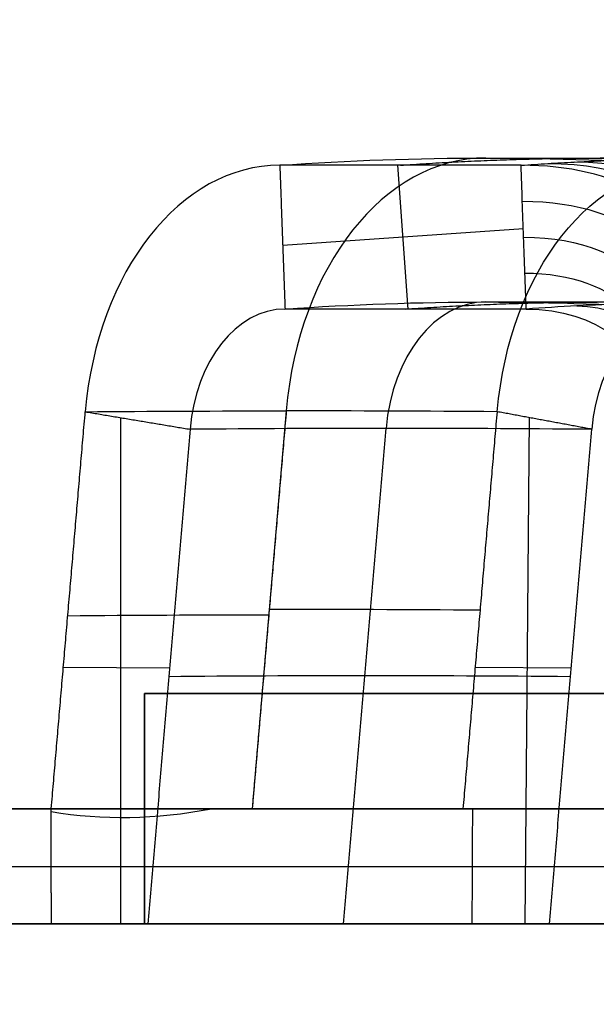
# Model space of a CAD drawing. Header units: millimetres. Extents: x 0 to 284, y -110 to 65.
# Tile 174 of 227: x 264.88 to 265.88, y -46.84 to -45.13. Entities that reach past the tile are written whole.
import ezdxf

# ---------------------------------------------------------------- set-up
doc = ezdxf.new("R2010")
doc.units = ezdxf.units.MM
doc.layers.add('Layer 01', color=7, linetype='Continuous', true_color=0x000000)

# ---------------------------------------------------------------- blocks, each defined once
blk = doc.blocks.new('Block 01')
at = {"layer": 'Layer 01'}
for p, q in [((265.5579, -45.6323, -10.5712), (265.5403, -45.3826, -10.5712)), ((265.7581, -45.4927, -10.7864), (265.3401, -45.5222, -10.356)), ((265.0586, -45.8209, -10.0715), (265.0586, -46.7, -10.0641)), ((265.3463, -45.8091, -9.6565), (265.2871, -46.5, -9.5958)), ((265.7614, -46.7, -9.3794), (265.7686, -45.8209, -9.3794)), ((265.1437, -46.256, -10.1468), (264.9591, -46.2545, -9.9757)), ((265.8414, -46.2559, -9.466), (265.6749, -46.2546, -9.2773)), ((265.1, -46.7, -14.9), (265.1, -46.3, -14.9)), ((265.1, -46.7, -12.5), (265.1, -46.3, -12.5)), ((267.57, -46.5, -15.05), (265.1, -46.5, -15.05)), ((265.1, -46.5, -15.05), (265.1, -46.5, -14.75)), ((267.57, -46.5, -14.75), (265.1, -46.5, -14.75)), ((267.57, -46.5, -12.65), (265.1, -46.5, -12.65)), ((265.1, -46.5, -12.65), (265.1, -46.5, -12.35)), ((267.57, -46.5, -12.35), (265.1, -46.5, -12.35)), ((266.2, -46.7, -13.7), (263.7, -46.7, -13.7))]:
    blk.add_line(p, q, dxfattribs=at)
at = {"layer": 'Layer 01', "extrusion": (0, 0, -1)}
blk.add_arc((-289.5, -7, -18.5), 60, 293.670009, 325.013929, dxfattribs=at)
at = {"layer": 'Layer 01'}
blk.add_arc((289.5, -7, 18.5), 55, 222.91594, 247.97215, dxfattribs=at)
at = {"layer": 'Layer 01', "extrusion": (0.698385, 1.72122e-12, -0.715722)}
blk.add_arc((-55.27, 183.1703, 192.7215), 9.9, 357.10504, 2.89496, dxfattribs=at)
at = {"layer": 'Layer 01', "extrusion": (0.715722, 0, 0.698385)}
for radius in [0.5, 0.25]:
    blk.add_arc((-45.87, -192.7215, 183.1703), radius, 0, 83, dxfattribs=at)
at = {"layer": 'Layer 01', "extrusion": (0.715722, 2.749e-14, 0.698385)}
blk.add_arc((-45.87, -192.7215, 182.6703), 0.4874, 0, 83, dxfattribs=at)
at = {"layer": 'Layer 01', "extrusion": (-0.715722, -3.76153e-15, -0.698385)}
blk.add_arc((45.87, -192.7215, -183.6703), 0.4874, 97, 180, dxfattribs=at)
at = {"layer": 'Layer 01', "extrusion": (0.698385, -4.52166e-13, -0.715722)}
blk.add_arc((-55.27, 183.1703, 192.7215), 9.65, 357.10504, 2.89496, dxfattribs=at)
at = {"layer": 'Layer 01', "extrusion": (0.715722, -3.84149e-14, 0.698385)}
blk.add_arc((-45.87, -192.7215, 182.6829), 0.2377, 0, 83, dxfattribs=at)
at = {"layer": 'Layer 01', "extrusion": (0.715722, 1.50518e-14, 0.698385)}
blk.add_arc((-45.87, -192.7215, 183.6577), 0.2377, 0, 83, dxfattribs=at)
at = {"layer": 'Layer 01', "extrusion": (0.085112, 0.992546, -0.087225)}
blk.add_arc((-275.2304, -18.6831, -22.0412), 9.9, 42.59318, 45.48813, dxfattribs=at)
at = {"layer": 'Layer 01', "extrusion": (-0.085112, -0.992546, 0.087225)}
for centre, radius, start, end in [((275.2304, -18.6831, 22.0412), 9.9, 131.61691, 134.51187), ((275.2304, -18.6831, 22.0412), 9.65, 134.51187, 137.40682), ((275.2304, -18.6831, 22.0412), 9.65, 131.61691, 134.51187), ((275.2304, -18.6831, 22.3885), 9.9, 131.61691, 134.51187), ((275.2304, -18.6831, 22.3985), 9.9, 134.51187, 137.40682), ((275.2304, -18.6831, 22.474), 9.65, 134.51187, 137.40682), ((275.2304, -18.6831, 22.474), 9.65, 131.61691, 134.51187)]:
    blk.add_arc(centre, radius, start, end, dxfattribs=at)
at = {"layer": 'Layer 01', "extrusion": (9.13859e-18, -1, 1.09314e-15)}
blk.add_arc((269.1, -13.7, 46.5), 6.5, 90, 270, dxfattribs=at)
at = {"layer": 'Layer 01', "extrusion": (3.5281e-17, -1, 2.31808e-17)}
blk.add_arc((269.1, -13.7, 46.5), 5.4, 156.6125, 270, dxfattribs=at)
at = {"layer": 'Layer 01', "extrusion": (9.06884e-15, -1, -2.36699e-15)}
blk.add_arc((269.1, -13.7, 46.5), 5.6, 133.9072, 156.6125, dxfattribs=at)
at = {"layer": 'Layer 01', "extrusion": (2.33506e-14, -1, -4.32881e-14)}
blk.add_arc((269.1, -13.7, 46.5), 5.6, 108.9119, 127.7751, dxfattribs=at)
at = {"layer": 'Layer 01', "extrusion": (0, -1, 0)}
blk.add_arc((269.1, -13.7, 46.6), 5.4, 156.6125, 270, dxfattribs=at)
at = {"layer": 'Layer 01', "extrusion": (0, 1, 0)}
blk.add_arc((-269.1, -13.7, -46.6), 5.6, 23.3875, 41.9951, dxfattribs=at)
at = {"layer": 'Layer 01', "extrusion": (1.43994e-18, -1, 9.46089e-19)}
blk.add_arc((269.1, -13.7, 46.7), 5.4, 156.6125, 270, dxfattribs=at)
at = {"layer": 'Layer 01', "extrusion": (6.17768e-14, -1, -3.49902e-14)}
blk.add_arc((269.1, -13.7, 46.7), 5.6, 137.9986, 156.6125, dxfattribs=at)
at = {"layer": 'Layer 01', "extrusion": (3.26796e-14, -1, -4.42714e-14)}
blk.add_arc((269.1, -13.7, 46.7), 5.6, 108.9119, 127.7877, dxfattribs=at)
at = {"layer": 'Layer 01'}
for points, degree in [([(249.2206, -44.4509, 0.7967), (253.9648, -49.5534, 0.881), (259.6791, -53.7359, 0.9826), (265.9768, -56.7158, 1.0945)], 3), ([(265.6929, -45.37, -10.0117), (265.9024, -45.37, -10.2264), (266.1119, -45.37, -10.4411)], 2), ([(265.7541, -45.3826, -10.7903), (265.5446, -45.3826, -10.5756), (265.335, -45.3826, -10.3609)], 2), ([(265.335, -45.3826, -10.3609), (265.3396, -45.5075, -10.3565), (265.3441, -45.6323, -10.3521)], 2), ([(266.0866, -45.5553, -11.1311), (266.0256, -45.4517, -11.0686), (265.9235, -45.3826, -10.9639), (265.7541, -45.3826, -10.7903)], 3), ([(265.7631, -45.6323, -10.7815), (265.7624, -45.6115, -10.7822), (265.7609, -45.5699, -10.7837), (265.7586, -45.5075, -10.7859), (265.7563, -45.4451, -10.7881), (265.7548, -45.4034, -10.7896), (265.7541, -45.3826, -10.7903)], 3), ([(265.8004, -45.3796, -10.7451), (266.0536, -45.3796, -11.0046), (266.1501, -45.5441, -11.1052), (266.183, -45.7466, -11.1407)], 3), ([(265.8466, -45.3769, -10.7), (266.114, -45.3769, -10.9741), (266.1992, -45.5725, -11.065), (266.2188, -45.8, -11.0885)], 3), ([(265.7563, -45.4451, -10.7881), (265.9528, -45.4451, -10.9895), (266.0509, -45.5511, -11.0914), (266.0953, -45.6943, -11.1388)], 3), ([(265.7586, -45.5075, -10.7859), (265.9608, -45.5075, -10.9931), (266.0505, -45.6377, -11.0896), (266.0746, -45.8, -11.1188)], 3), ([(265.7609, -45.5699, -10.7837), (265.9231, -45.5699, -10.95), (266.0098, -45.6689, -11.0457), (266.031, -45.8, -11.0741)], 3), ([(265.7631, -45.6323, -10.7815), (265.5536, -45.6323, -10.5668), (265.3441, -45.6323, -10.3521)], 2), ([(265.6929, -45.62, -10.0117), (265.9024, -45.62, -10.2264), (266.1119, -45.62, -10.4411)], 2), ([(265.7631, -45.6323, -10.7815), (265.886, -45.6323, -10.9074), (265.9695, -45.7001, -11.002), (265.9873, -45.8, -11.0294)], 3), ([(265.8509, -45.6269, -10.6959), (265.9517, -45.6269, -10.7993), (266.024, -45.6974, -10.8867), (266.0305, -45.8, -10.9068)], 3), ([(264.9377, -46.5049, -9.9537), (264.9674, -46.1578, -9.9842), (264.9972, -45.8106, -10.0147)], 2), ([(264.9972, -45.8106, -10.0147), (265.0883, -45.8258, -10.099), (265.1793, -45.841, -10.1832)], 2), ([(265.3463, -45.8091, -9.6565), (265.3167, -46.1545, -9.6261), (265.2871, -46.5, -9.5958)], 2), ([(265.6538, -46.5, -9.2557), (265.6834, -46.1553, -9.286), (265.7129, -45.8106, -9.3163)], 2), ([(265.877, -45.841, -9.5025), (265.795, -45.8258, -9.4094), (265.7129, -45.8106, -9.3163)], 2), ([(265.1793, -45.841, -10.1832), (265.1425, -46.2705, -10.1455), (265.1057, -46.7, -10.1077)], 2), ([(265.4458, -46.7, -9.7585), (265.4827, -46.2698, -9.7963), (265.5196, -45.8395, -9.8341)], 2), ([(265.8033, -46.7, -9.427), (265.8401, -46.2705, -9.4647), (265.877, -45.841, -9.5025)], 2), ([(265.1, -46.3, -15.05), (265.1, -46.5, -15.05), (265.1, -46.7, -15.05)], 2), ([(267.57, -46.3, -15.05), (266.335, -46.3, -15.05), (265.1, -46.3, -15.05)], 2), ([(265.1, -46.3, -14.75), (265.1, -46.5, -14.75), (265.1, -46.7, -14.75)], 2), ([(265.1, -46.3, -15.05), (265.1, -46.3, -14.9), (265.1, -46.3, -14.75)], 2), ([(267.57, -46.3, -14.75), (266.335, -46.3, -14.75), (265.1, -46.3, -14.75)], 2), ([(265.1, -46.7, -12.65), (265.1, -46.5, -12.65), (265.1, -46.3, -12.65)], 2), ([(265.1, -46.3, -12.65), (266.335, -46.3, -12.65), (267.57, -46.3, -12.65)], 2), ([(265.1, -46.3, -12.35), (265.1, -46.5, -12.35), (265.1, -46.7, -12.35)], 2), ([(265.1, -46.3, -12.65), (265.1, -46.3, -12.5), (265.1, -46.3, -12.35)], 2), ([(265.1, -46.3, -12.35), (266.335, -46.3, -12.35), (267.57, -46.3, -12.35)], 2), ([(264.9377, -46.5049, -9.9537), (265.0272, -46.5201, -9.8542), (265.1202, -46.5184, -9.7581), (265.2164, -46.5, -9.6654)], 3), ([(265.6696, -46.5, -9.2736), (265.6617, -46.5, -9.2647), (265.6538, -46.5, -9.2557)], 2), ([(265.1057, -46.7, -10.1077), (265.0221, -46.7, -10.0303), (264.9385, -46.7, -9.9528)], 2), ([(265.1, -46.7, -12.35), (266.335, -46.7, -12.35), (267.57, -46.7, -12.35)], 2), ([(265.1, -46.7, -12.65), (265.1, -46.7, -12.5), (265.1, -46.7, -12.35)], 2), ([(267.57, -46.7, -12.65), (266.335, -46.7, -12.65), (265.1, -46.7, -12.65)], 2), ([(265.1, -46.7, -14.75), (266.335, -46.7, -14.75), (267.57, -46.7, -14.75)], 2), ([(265.1, -46.7, -15.05), (265.1, -46.7, -14.9), (265.1, -46.7, -14.75)], 2), ([(267.57, -46.7, -15.05), (266.335, -46.7, -15.05), (265.1, -46.7, -15.05)], 2), ([(265.6687, -46.7, -9.2744), (265.736, -46.7, -9.3507), (265.8033, -46.7, -9.427)], 2)]:
    blk.add_open_spline(points, degree=degree, dxfattribs=at)
for points, weights, degree in [([(265.9768, -56.7158, 35.9055), (259.6791, -53.7359, 36.0174), (253.9648, -49.5534, 36.119), (249.2206, -44.4509, 36.2033)], [0.999999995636, 0.999999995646, 0.999999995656, 0.999999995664], 3), ([(265.8623, -56.9839, 0.389), (259.5329, -53.9898, 0.2778), (253.7861, -49.7855, 0.1769), (249.0143, -44.6541, 0.0931)], [0.854870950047, 0.855222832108, 0.855541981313, 0.85580615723], 3), ([(249.0143, -44.6541, 36.9069), (253.7861, -49.7855, 36.8231), (259.5329, -53.9897, 36.7222), (265.8623, -56.9839, 36.611)], [0.855806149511, 0.855541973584, 0.855222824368, 0.854870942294], 3), ([(265.5446, -45.3826, -10.5756), (265.9024, -45.3573, -10.2264), (266.2603, -45.3826, -9.8772)], [0.999001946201, 0.997727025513, 0.999001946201], 2), ([(265.5536, -45.6323, -10.5668), (265.9024, -45.6077, -10.2264), (266.2512, -45.6323, -9.886)], [0.998969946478, 0.997695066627, 0.998969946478], 2), ([(264.9385, -46.7, -9.9528), (264.9382, -46.635, -9.9531), (264.9379, -46.5699, -9.9534), (264.9377, -46.5049, -9.9537)], [1, 0.999999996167, 0.999999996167, 1], 3), ([(265.2871, -46.5, -9.5958), (265.2516, -46.5, -9.6304), (265.2164, -46.5, -9.6654)], [1, 0.99998726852, 1], 2), ([(265.2871, -46.5, -9.5958), (265.4064, -46.5, -9.4793), (265.5287, -46.5, -9.3659), (265.6538, -46.5, -9.2557)], [1, 0.999787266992, 0.999787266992, 1], 3), ([(265.6696, -46.5, -9.2736), (265.6693, -46.5667, -9.2739), (265.669, -46.6333, -9.2741), (265.6687, -46.7, -9.2744)], [1, 0.999999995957, 0.999999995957, 1], 3), ([(265.6692, -46.6, -9.274), (266.4046, -46.6, -8.7039), (267.285, -46.6, -8.4023)], [0.999908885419, 0.986387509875, 0.999917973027], 2), ([(265.1057, -46.7, -10.1077), (265.2161, -46.7, -9.9884), (265.3295, -46.7, -9.872), (265.4458, -46.7, -9.7585)], [1, 0.999787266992, 0.999787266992, 1], 3), ([(265.8033, -46.7, -9.427), (265.6814, -46.7, -9.5344), (265.5622, -46.7, -9.645), (265.4458, -46.7, -9.7585)], [1, 0.999787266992, 0.999787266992, 1], 3)]:
    blk.add_rational_spline(points, weights, degree=degree, dxfattribs=at)
for points, knots in [([(265.5666, -57.6197, 0.0946), (262.3523, -56.0989, 0.0385), (259.3105, -54.2884, -0.0146), (253.5723, -50.0881, -0.1147), (250.9268, -47.7357, -0.1609), (248.5057, -45.1318, -0.2032)], [-21.304814, -21.304814, -21.304814, -21.304814, -10.652407, -10.652407, 0, 0, 0, 0]), ([(248.5057, -45.1318, 37.2032), (250.927, -47.736, 37.1609), (253.5723, -50.0882, 37.1147), (259.3106, -54.2883, 37.0146), (262.3526, -56.099, 36.9615), (265.5666, -57.6197, 36.9054)], [-21.304814, -21.304814, -21.304814, -21.304814, -10.652407, -10.652407, 0, 0, 0, 0]), ([(265.7541, -45.3826, -10.7903), (265.7696, -45.3815, -10.7752), (265.8004, -45.3795, -10.7451), (265.8466, -45.3769, -10.7), (265.8926, -45.3747, -10.6551), (265.9232, -45.3735, -10.6253), (265.9675, -45.372, -10.5821), (266.0254, -45.3705, -10.5256), (266.1119, -45.3698, -10.4411), (266.1985, -45.3705, -10.3567), (266.2564, -45.372, -10.3002), (266.3006, -45.3735, -10.257), (266.3312, -45.3747, -10.2272), (266.3773, -45.3769, -10.1822), (266.4234, -45.3795, -10.1372), (266.4543, -45.3815, -10.107), (266.4698, -45.3826, -10.0919)], [0, 0, 0, 0, 0.064174, 0.128348, 0.192522, 0.256695, 0.256695, 0.378457, 0.500218, 0.621979, 0.74374, 0.74374, 0.807914, 0.872088, 0.936262, 1.000435, 1.000435, 1.000435, 1.000435]), ([(266.4608, -45.6323, -10.1008), (266.4314, -45.6302, -10.1294), (266.3729, -45.6266, -10.1865), (266.2859, -45.6228, -10.2714), (266.199, -45.6205, -10.3562), (266.141, -45.62, -10.4128), (266.0829, -45.62, -10.4695), (266.0249, -45.6205, -10.5261), (265.938, -45.6228, -10.6108), (265.851, -45.6266, -10.6958), (265.7925, -45.6302, -10.7528), (265.7631, -45.6323, -10.7815)], [0, 0, 0, 0, 0.1218973, 0.2437946, 0.3656919, 0.4875892, 0.4875892, 0.6094865, 0.7313839, 0.8532812, 0.9751785, 0.9751785, 0.9751785, 0.9751785])]:
    blk.add_open_spline(points, degree=3, knots=knots, dxfattribs=at)

msp = doc.modelspace()

# ---------------------------------------------------------------- block references
at = {"layer": 'Layer 01'}
msp.add_blockref('Block 01', (0, 0), dxfattribs=at)

doc.saveas('drawing.dxf')
